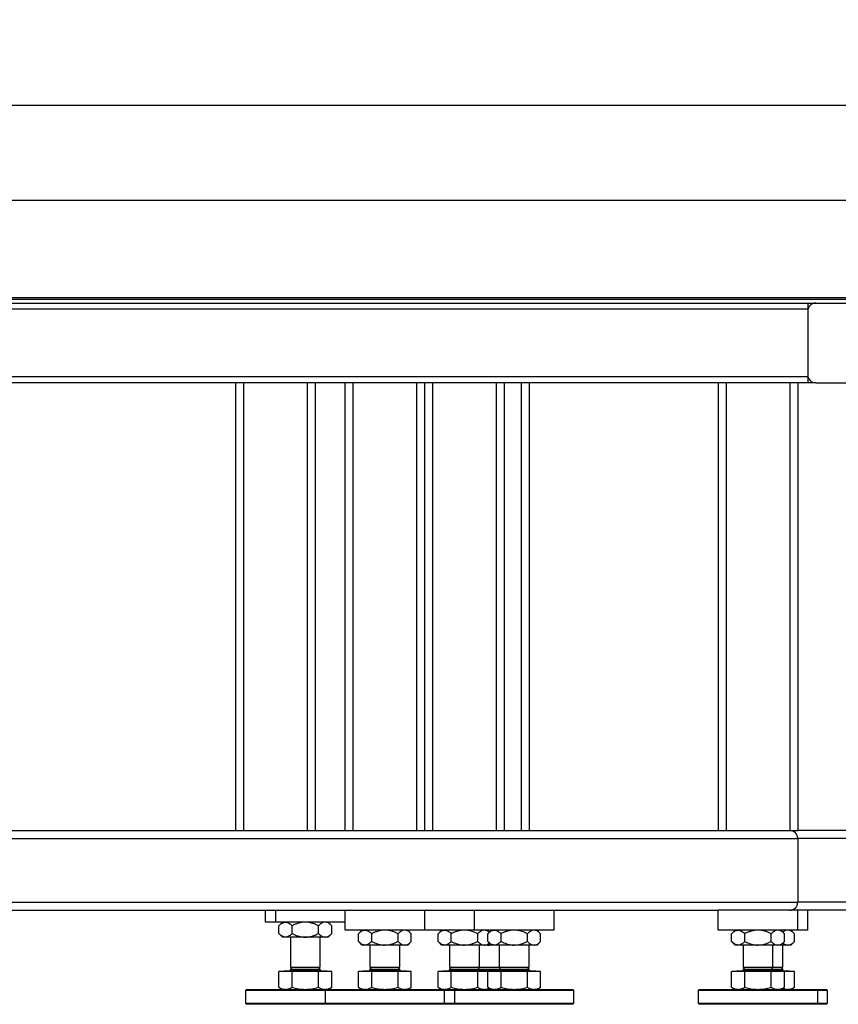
# Model space of a CAD drawing. Header units: millimetres. Extents: x 5 to 589, y 5 to 415.
# Tile 5 of 85: x 120 to 158, y 207 to 252. Entities that reach past the tile are written whole.
import ezdxf

# ---------------------------------------------------------------- set-up
doc = ezdxf.new("R2010")
doc.units = ezdxf.units.MM
doc.layers.add('COTES', color=1, linetype='Continuous')
doc.layers.add('TRAIT-FORT', color=4, linetype='Continuous', lineweight=25)
doc.styles.add('SLDTEXTSTYLE0', font='TXT', dxfattribs={"width": 0.75})
doc.dimstyles.new('SLDDIMSTYLE1', dxfattribs={"dimtxt": 3, "dimasz": 2, "dimexe": 0, "dimexo": 0.0625, "dimgap": 0.75, "dimtad": 1, "dimdec": 0, "dimlfac": 22, "dimrnd": 1e-09, "dimzin": 12, "dimdsep": 46, "dimtxsty": 'SLDTEXTSTYLE0', "dimsah": 1, "dimcen": 0.09, "dimadec": 0, "dimazin": 3, "dimtfac": 1, "dimtdec": 0, "dimtofl": 0, "dimtmove": 0, "dimatfit": 3, "dimfxl": 1, "dimfrac": 2, "dimtolj": 1, "dimtzin": 12, "dimarcsym": 0})

# ---------------------------------------------------------------- blocks, each defined once
blk = doc.blocks.new('_D_11')
at = {"layer": 'COTES', "color": 1, "transparency": 16777216}
for p, q in [((36.339, 240.301), (36.339, 249.321)), ((197.111, 240.301), (197.111, 249.321)), ((197.111, 248.321), (36.339, 248.321))]:
    blk.add_line(p, q, dxfattribs=at)
for points in [[(36.339, 248.321), (38.339, 247.821), (38.339, 248.821)], [(197.111, 248.321), (195.111, 248.821), (195.111, 247.821)]]:
    blk.add_solid(points, dxfattribs=at)
at = {"layer": 'COTES', "color": 1, "transparency": 16777216, "insert": (112.292, 252.188), "char_height": 3, "attachment_point": 1, "style": 'SLDTEXTSTYLE0'}
blk.add_mtext('3537', dxfattribs=at)
blk = doc.blocks.new('_D_13')
at = {"layer": 'COTES', "color": 1, "transparency": 16777216}
for p, q in [((37.248, 239.937), (37.248, 244.991)), ((196.202, 236.664), (196.202, 244.991)), ((196.202, 243.991), (37.248, 243.991))]:
    blk.add_line(p, q, dxfattribs=at)
for points in [[(37.248, 243.991), (39.248, 243.491), (39.248, 244.491)], [(196.202, 243.991), (194.202, 244.491), (194.202, 243.491)]]:
    blk.add_solid(points, dxfattribs=at)
at = {"layer": 'COTES', "color": 1, "transparency": 16777216, "insert": (112.292, 247.858), "char_height": 3, "attachment_point": 1, "style": 'SLDTEXTSTYLE0'}
blk.add_mtext('3497', dxfattribs=at)

msp = doc.modelspace()

# ---------------------------------------------------------------- linework, layer by layer
at = {"layer": 'TRAIT-FORT', "color": 4, "linetype": 'Continuous', "lineweight": 25}
for p, q in [((76.611, 239.551), (160.702, 239.551)), ((76.611, 239.482), (160.702, 239.482)), ((76.611, 239.301), (160.702, 239.301)), ((156.157, 239.301), (156.157, 239.028)), ((156.157, 239.028), (81.157, 239.028)), ((156.157, 238.937), (156.157, 236.028)), ((156.157, 235.937), (81.157, 235.937)), ((156.157, 235.664), (81.157, 235.664)), ((130.02, 235.664), (130.02, 215.21)), ((130.384, 235.664), (130.384, 215.21)), ((133.293, 235.664), (133.293, 215.21)), ((133.657, 235.664), (133.657, 215.21)), ((135.02, 215.21), (135.02, 235.664)), ((135.384, 215.21), (135.384, 235.664)), ((138.293, 215.21), (138.293, 235.664)), ((138.657, 215.21), (138.657, 235.664)), ((139.02, 235.664), (139.02, 215.21)), ((141.93, 235.664), (141.93, 215.21)), ((142.293, 235.664), (142.293, 215.21)), ((143.066, 235.664), (143.066, 215.21)), ((143.43, 235.664), (143.43, 215.21)), ((152.066, 235.664), (152.066, 215.21)), ((152.43, 235.664), (152.43, 215.21)), ((155.339, 235.664), (155.339, 215.21)), ((155.702, 235.664), (155.702, 215.21)), ((156.157, 235.937), (156.157, 235.664)), ((156.52, 235.664), (156.157, 235.664)), ((156.52, 235.664), (159.43, 235.664)), ((81.157, 215.21), (152.066, 215.21)), ((152.066, 215.21), (152.43, 215.21)), ((152.43, 215.21), (155.339, 215.21)), ((155.339, 215.21), (155.702, 215.21)), ((195.839, 215.21), (155.702, 215.21)), ((81.157, 214.846), (155.702, 214.846)), ((155.702, 214.846), (155.702, 211.937)), ((196.202, 214.846), (155.702, 214.846)), ((81.157, 211.937), (155.702, 211.937)), ((196.202, 211.937), (155.702, 211.937)), ((81.157, 211.573), (152.066, 211.573)), ((131.384, 211.028), (131.384, 211.573)), ((131.839, 211.573), (131.839, 211.028)), ((135.02, 210.664), (135.02, 211.573)), ((138.657, 210.664), (138.657, 211.573)), ((140.93, 210.664), (140.93, 211.573)), ((144.566, 210.664), (144.566, 211.573)), ((155.702, 211.573), (152.066, 211.573)), ((152.066, 210.664), (152.066, 211.573)), ((155.702, 210.664), (155.702, 211.573)), ((192.566, 211.573), (155.702, 211.573)), ((156.157, 210.664), (156.157, 211.573)), ((131.839, 211.028), (131.384, 211.028)), ((135.02, 211.028), (131.839, 211.028)), ((132.157, 211.028), (131.995, 210.866)), ((134.409, 210.866), (134.248, 211.028)), ((131.995, 210.508), (131.995, 210.866)), ((131.995, 210.508), (132.157, 210.346)), ((132.599, 210.508), (132.599, 210.866)), ((133.806, 210.508), (133.806, 210.866)), ((134.248, 210.346), (134.409, 210.508)), ((134.409, 210.508), (134.409, 210.866)), ((138.657, 210.664), (135.02, 210.664)), ((135.793, 210.664), (135.631, 210.502)), ((135.631, 210.144), (135.631, 210.502)), ((136.235, 210.144), (136.235, 210.502)), ((137.442, 210.144), (137.442, 210.502)), ((138.046, 210.502), (137.884, 210.664)), ((138.046, 210.144), (138.046, 210.502)), ((140.93, 210.664), (138.657, 210.664)), ((139.43, 210.664), (139.268, 210.502)), ((139.268, 210.144), (139.268, 210.502)), ((139.871, 210.144), (139.871, 210.502)), ((144.566, 210.664), (140.93, 210.664)), ((141.079, 210.144), (141.079, 210.502)), ((141.611, 210.573), (141.52, 210.664)), ((141.611, 210.664), (141.527, 210.658)), ((141.702, 210.664), (141.541, 210.502)), ((141.541, 210.144), (141.541, 210.502)), ((142.144, 210.144), (142.144, 210.502)), ((143.351, 210.144), (143.351, 210.502)), ((143.955, 210.502), (143.793, 210.664)), ((143.955, 210.144), (143.955, 210.502)), ((155.702, 210.664), (152.066, 210.664)), ((152.839, 210.664), (152.677, 210.502)), ((152.677, 210.144), (152.677, 210.502)), ((153.281, 210.144), (153.281, 210.502)), ((154.488, 210.144), (154.488, 210.502)), ((155.091, 210.502), (154.93, 210.664)), ((155.091, 210.144), (155.091, 210.502)), ((155.546, 210.502), (155.384, 210.664)), ((155.546, 210.144), (155.546, 210.502)), ((156.157, 210.664), (155.702, 210.664)), ((132.297, 210.346), (132.157, 210.346)), ((133.202, 210.346), (132.297, 210.346)), ((132.52, 210.346), (132.52, 208.969)), ((134.108, 210.346), (133.202, 210.346)), ((133.884, 208.969), (133.884, 210.346)), ((134.248, 210.346), (134.108, 210.346)), ((135.631, 210.144), (135.793, 209.982)), ((135.933, 209.982), (135.793, 209.982)), ((136.839, 209.982), (135.933, 209.982)), ((136.157, 209.982), (136.157, 208.969)), ((137.744, 209.982), (136.839, 209.982)), ((137.52, 208.969), (137.52, 209.982)), ((137.884, 209.982), (137.744, 209.982)), ((137.884, 209.982), (138.046, 210.144)), ((139.268, 210.144), (139.43, 209.982)), ((139.57, 209.982), (139.43, 209.982)), ((140.475, 209.982), (139.57, 209.982)), ((139.793, 209.982), (139.793, 208.969)), ((141.38, 209.982), (140.475, 209.982)), ((141.157, 208.969), (141.157, 209.982)), ((141.52, 209.982), (141.38, 209.982)), ((141.52, 209.982), (141.611, 210.073)), ((141.611, 209.982), (141.52, 209.982)), ((141.541, 210.144), (141.702, 209.982)), ((141.611, 209.982), (141.696, 209.989)), ((141.702, 209.982), (141.611, 209.982)), ((141.842, 209.982), (141.702, 209.982)), ((142.748, 209.982), (141.842, 209.982)), ((142.066, 209.982), (142.066, 208.969)), ((143.653, 209.982), (142.748, 209.982)), ((143.43, 208.969), (143.43, 209.982)), ((143.793, 209.982), (143.653, 209.982)), ((143.793, 209.982), (143.955, 210.144)), ((152.677, 210.144), (152.839, 209.982)), ((152.979, 209.982), (152.839, 209.982)), ((153.884, 209.982), (152.979, 209.982)), ((153.202, 209.982), (153.202, 208.969)), ((154.789, 209.982), (153.884, 209.982)), ((154.566, 208.969), (154.566, 209.982)), ((154.93, 209.982), (154.789, 209.982)), ((154.93, 209.982), (155.091, 210.144)), ((155.244, 209.982), (154.93, 209.982)), ((155.02, 208.969), (155.02, 209.982)), ((155.384, 209.982), (155.244, 209.982)), ((155.384, 209.982), (155.546, 210.144)), ((131.995, 208.053), (131.995, 208.773)), ((132.599, 208.773), (131.995, 208.773)), ((132.232, 208.805), (132.2, 208.773)), ((132.232, 208.81), (132.232, 208.805)), ((132.232, 208.81), (134.173, 208.81)), ((132.232, 208.805), (134.173, 208.805)), ((132.607, 208.969), (132.52, 208.883)), ((132.52, 208.969), (133.884, 208.969)), ((132.52, 208.883), (132.52, 208.855)), ((132.52, 208.883), (133.884, 208.883)), ((132.52, 208.855), (133.884, 208.855)), ((132.599, 208.053), (132.599, 208.773)), ((133.806, 208.773), (132.599, 208.773)), ((133.884, 208.883), (133.798, 208.969)), ((133.806, 208.053), (133.806, 208.773)), ((134.409, 208.773), (133.806, 208.773)), ((133.884, 208.855), (133.884, 208.883)), ((134.173, 208.805), (134.173, 208.81)), ((134.205, 208.773), (134.173, 208.805)), ((134.409, 208.053), (134.409, 208.773)), ((136.235, 208.773), (135.631, 208.773)), ((135.631, 208.053), (135.631, 208.773)), ((135.868, 208.805), (135.836, 208.773)), ((135.868, 208.81), (135.868, 208.805)), ((135.868, 208.81), (137.809, 208.81)), ((135.868, 208.805), (137.809, 208.805)), ((136.243, 208.969), (136.157, 208.883)), ((136.157, 208.969), (137.52, 208.969)), ((136.157, 208.883), (136.157, 208.855)), ((136.157, 208.883), (137.52, 208.883)), ((136.157, 208.855), (137.52, 208.855)), ((136.235, 208.053), (136.235, 208.773)), ((137.442, 208.773), (136.235, 208.773)), ((137.52, 208.883), (137.434, 208.969)), ((137.442, 208.053), (137.442, 208.773)), ((138.046, 208.773), (137.442, 208.773)), ((137.52, 208.855), (137.52, 208.883)), ((137.809, 208.805), (137.809, 208.81)), ((137.841, 208.773), (137.809, 208.805)), ((138.046, 208.053), (138.046, 208.773)), ((139.871, 208.773), (139.268, 208.773)), ((139.268, 208.053), (139.268, 208.773)), ((139.505, 208.805), (139.473, 208.773)), ((139.505, 208.81), (139.505, 208.805)), ((139.505, 208.81), (141.445, 208.81)), ((139.505, 208.805), (141.445, 208.805)), ((139.879, 208.969), (139.793, 208.883)), ((139.793, 208.969), (141.157, 208.969)), ((139.793, 208.883), (139.793, 208.855)), ((139.793, 208.883), (141.157, 208.883)), ((139.793, 208.855), (141.157, 208.855)), ((139.871, 208.053), (139.871, 208.773)), ((141.079, 208.773), (139.871, 208.773)), ((141.157, 208.883), (141.071, 208.969)), ((141.079, 208.053), (141.079, 208.773)), ((141.541, 208.773), (141.079, 208.773)), ((141.157, 208.969), (142.066, 208.969)), ((141.157, 208.855), (141.157, 208.883)), ((141.157, 208.883), (142.066, 208.883)), ((141.157, 208.855), (142.066, 208.855)), ((141.445, 208.805), (141.445, 208.81)), ((141.445, 208.81), (141.777, 208.81)), ((141.477, 208.773), (141.445, 208.805)), ((141.445, 208.805), (141.777, 208.805)), ((141.541, 208.053), (141.541, 208.773)), ((142.144, 208.773), (141.541, 208.773)), ((141.777, 208.805), (141.745, 208.773)), ((141.777, 208.81), (141.777, 208.805)), ((141.777, 208.81), (143.718, 208.81)), ((141.777, 208.805), (143.718, 208.805)), ((142.152, 208.969), (142.066, 208.883)), ((142.066, 208.969), (143.43, 208.969)), ((142.066, 208.883), (142.066, 208.855)), ((142.066, 208.883), (143.43, 208.883)), ((142.066, 208.855), (143.43, 208.855)), ((142.144, 208.053), (142.144, 208.773)), ((143.351, 208.773), (142.144, 208.773)), ((143.43, 208.883), (143.343, 208.969)), ((143.351, 208.053), (143.351, 208.773)), ((143.955, 208.773), (143.351, 208.773)), ((143.43, 208.855), (143.43, 208.883)), ((143.718, 208.805), (143.718, 208.81)), ((143.75, 208.773), (143.718, 208.805)), ((143.955, 208.053), (143.955, 208.773)), ((153.281, 208.773), (152.677, 208.773)), ((152.677, 208.053), (152.677, 208.773)), ((152.914, 208.805), (152.882, 208.773)), ((152.914, 208.81), (152.914, 208.805)), ((152.914, 208.81), (154.855, 208.81)), ((152.914, 208.805), (154.855, 208.805)), ((153.288, 208.969), (153.202, 208.883)), ((153.202, 208.969), (154.566, 208.969)), ((153.202, 208.883), (153.202, 208.855)), ((153.202, 208.883), (154.566, 208.883)), ((153.202, 208.855), (154.566, 208.855)), ((153.281, 208.053), (153.281, 208.773)), ((154.488, 208.773), (153.281, 208.773)), ((154.566, 208.883), (154.48, 208.969)), ((154.488, 208.053), (154.488, 208.773)), ((155.091, 208.773), (154.488, 208.773)), ((154.566, 208.969), (155.02, 208.969)), ((154.566, 208.855), (154.566, 208.883)), ((154.566, 208.883), (155.02, 208.883)), ((154.566, 208.855), (155.02, 208.855)), ((154.855, 208.805), (154.855, 208.81)), ((154.855, 208.81), (155.309, 208.81)), ((154.886, 208.773), (154.855, 208.805)), ((154.855, 208.805), (155.309, 208.805)), ((155.02, 208.883), (154.934, 208.969)), ((155.02, 208.855), (155.02, 208.883)), ((155.546, 208.773), (155.091, 208.773)), ((155.091, 208.053), (155.091, 208.773)), ((155.309, 208.805), (155.309, 208.81)), ((155.341, 208.773), (155.309, 208.805)), ((155.546, 208.053), (155.546, 208.773)), ((130.52, 207.96), (130.475, 207.914)), ((130.475, 207.914), (130.475, 207.323)), ((133.202, 207.914), (130.475, 207.914)), ((130.52, 207.96), (133.202, 207.96)), ((131.995, 208.053), (132.157, 207.96)), ((133.202, 207.96), (134.157, 207.96)), ((134.111, 207.914), (133.202, 207.914)), ((134.157, 207.96), (134.111, 207.914)), ((134.111, 207.914), (134.111, 207.323)), ((136.839, 207.914), (134.111, 207.914)), ((134.157, 207.96), (136.839, 207.96)), ((134.248, 207.96), (134.409, 208.053)), ((135.631, 208.053), (135.793, 207.96)), ((136.839, 207.96), (139.52, 207.96)), ((139.566, 207.914), (136.839, 207.914)), ((137.884, 207.96), (138.046, 208.053)), ((139.268, 208.053), (139.43, 207.96)), ((139.566, 207.914), (139.52, 207.96)), ((139.52, 207.96), (140.066, 207.96)), ((139.566, 207.323), (139.566, 207.914)), ((140.02, 207.914), (139.566, 207.914)), ((140.066, 207.96), (140.02, 207.914)), ((140.02, 207.914), (140.02, 207.323)), ((142.748, 207.914), (140.02, 207.914)), ((140.066, 207.96), (142.748, 207.96)), ((141.519, 207.967), (141.611, 207.96)), ((141.52, 207.96), (141.611, 208.012)), ((141.541, 208.053), (141.702, 207.96)), ((141.611, 207.96), (141.691, 207.966)), ((142.748, 207.96), (145.43, 207.96)), ((145.475, 207.914), (142.748, 207.914)), ((143.793, 207.96), (143.955, 208.053)), ((145.475, 207.914), (145.43, 207.96)), ((145.475, 207.323), (145.475, 207.914)), ((151.202, 207.96), (151.157, 207.914)), ((151.157, 207.914), (151.157, 207.323)), ((153.884, 207.914), (151.157, 207.914)), ((151.202, 207.96), (153.884, 207.96)), ((152.677, 208.053), (152.839, 207.96)), ((153.884, 207.96), (156.566, 207.96)), ((156.611, 207.914), (153.884, 207.914)), ((154.93, 207.96), (155.091, 208.053)), ((155.384, 207.96), (155.546, 208.053)), ((156.611, 207.914), (156.566, 207.96)), ((156.566, 207.96), (157.02, 207.96)), ((156.611, 207.323), (156.611, 207.914)), ((157.066, 207.914), (156.611, 207.914)), ((157.066, 207.914), (157.02, 207.96)), ((157.066, 207.323), (157.066, 207.914)), ((130.475, 207.323), (130.52, 207.278)), ((130.475, 207.323), (133.202, 207.323)), ((133.202, 207.323), (134.111, 207.323)), ((134.111, 207.323), (134.157, 207.278)), ((134.111, 207.323), (136.839, 207.323)), ((136.839, 207.323), (139.566, 207.323)), ((139.52, 207.278), (139.566, 207.323)), ((139.566, 207.323), (140.02, 207.323)), ((140.02, 207.323), (140.066, 207.278)), ((140.02, 207.323), (142.748, 207.323)), ((142.748, 207.323), (145.475, 207.323)), ((145.43, 207.278), (145.475, 207.323)), ((151.157, 207.323), (151.202, 207.278)), ((151.157, 207.323), (153.884, 207.323)), ((153.884, 207.323), (156.611, 207.323)), ((156.566, 207.278), (156.611, 207.323)), ((156.611, 207.323), (157.066, 207.323)), ((157.02, 207.278), (157.066, 207.323)), ((133.202, 207.278), (130.52, 207.278)), ((134.157, 207.278), (133.202, 207.278)), ((136.839, 207.278), (134.157, 207.278)), ((139.52, 207.278), (136.839, 207.278)), ((140.066, 207.278), (139.52, 207.278)), ((142.748, 207.278), (140.066, 207.278)), ((145.43, 207.278), (142.748, 207.278)), ((153.884, 207.278), (151.202, 207.278)), ((156.566, 207.278), (153.884, 207.278)), ((157.02, 207.278), (156.566, 207.278))]:
    msp.add_line(p, q, dxfattribs=at)
for centre, radius, start, end in [((156.52, 238.937), 0.364, 90, 180), ((156.52, 236.028), 0.364, 180, 270), ((155.339, 214.846), 0.364, 0, 90), ((155.339, 211.937), 0.364, 270, 0), ((132.475, 208.855), 0.0455, 270, 360), ((133.93, 208.855), 0.0455, 180, 270), ((136.111, 208.855), 0.0455, 270, 360), ((137.566, 208.855), 0.0455, 180, 270), ((139.748, 208.855), 0.0455, 270, 360), ((141.202, 208.855), 0.0455, 180, 270), ((142.02, 208.855), 0.0455, 270, 360), ((143.475, 208.855), 0.0455, 180, 270), ((153.157, 208.855), 0.0455, 270, 360), ((154.611, 208.855), 0.0455, 180, 270), ((155.066, 208.855), 0.0455, 180, 270)]:
    msp.add_arc(centre, radius, start, end, dxfattribs=at)
for points, knots in [([(131.995, 210.866), (132.036, 210.904), (132.099, 210.962), (132.189, 211.008), (132.248, 211.026), (132.284, 211.027), (132.297, 211.028)], [0, 0, 0, 0, 0.432045, 0.654349, 0.879653, 1, 1, 1, 1]), ([(132.297, 211.028), (132.323, 211.026), (132.376, 211.021), (132.453, 210.985), (132.528, 210.933), (132.575, 210.889), (132.599, 210.866)], [0, 0, 0, 0, 0.249578, 0.504364, 0.751047, 1, 1, 1, 1]), ([(133.202, 211.028), (133.15, 211.026), (133.044, 211.021), (132.889, 210.985), (132.74, 210.933), (132.646, 210.889), (132.599, 210.866)], [0, 0, 0, 0, 0.249578, 0.504364, 0.751047, 1, 1, 1, 1]), ([(133.806, 210.866), (133.723, 210.904), (133.598, 210.962), (133.419, 211.008), (133.3, 211.026), (133.228, 211.027), (133.202, 211.028)], [0, 0, 0, 0, 0.432045, 0.654349, 0.879653, 1, 1, 1, 1]), ([(134.108, 211.028), (134.075, 211.024), (134.009, 211.017), (133.907, 210.96), (133.841, 210.899), (133.806, 210.866)], [0, 0, 0, 0, 0.309456, 0.628432, 1, 1, 1, 1]), ([(134.409, 210.866), (134.389, 210.886), (134.334, 210.938), (134.24, 211.002), (134.158, 211.027), (134.114, 211.028), (134.108, 211.028)], [0, 0, 0, 0, 0.217771, 0.575115, 0.943327, 1, 1, 1, 1]), ([(132.297, 210.346), (132.271, 210.348), (132.218, 210.353), (132.14, 210.389), (132.066, 210.44), (132.019, 210.485), (131.995, 210.508)], [0, 0, 0, 0, 0.249578, 0.504364, 0.751047, 1, 1, 1, 1]), ([(132.599, 210.508), (132.557, 210.47), (132.495, 210.412), (132.405, 210.366), (132.346, 210.348), (132.31, 210.347), (132.297, 210.346)], [0, 0, 0, 0, 0.4320454, 0.6543493, 0.8796534, 1, 1, 1, 1]), ([(132.599, 210.508), (132.681, 210.47), (132.807, 210.412), (132.986, 210.366), (133.104, 210.348), (133.177, 210.347), (133.202, 210.346)], [0, 0, 0, 0, 0.432045, 0.654349, 0.879653, 1, 1, 1, 1]), ([(133.202, 210.346), (133.255, 210.348), (133.361, 210.353), (133.515, 210.389), (133.665, 210.44), (133.759, 210.485), (133.806, 210.508)], [0, 0, 0, 0, 0.249578, 0.504364, 0.751047, 1, 1, 1, 1]), ([(133.806, 210.508), (133.841, 210.475), (133.906, 210.415), (134.008, 210.357), (134.074, 210.35), (134.108, 210.346)], [0, 0, 0, 0, 0.3715706, 0.6815933, 1, 1, 1, 1]), ([(134.108, 210.346), (134.114, 210.346), (134.157, 210.347), (134.239, 210.371), (134.333, 210.435), (134.389, 210.488), (134.409, 210.508)], [0, 0, 0, 0, 0.0566717, 0.4129293, 0.7822331, 1, 1, 1, 1]), ([(135.631, 210.502), (135.673, 210.54), (135.735, 210.598), (135.825, 210.645), (135.884, 210.662), (135.921, 210.664), (135.933, 210.664)], [0, 0, 0, 0, 0.432045, 0.654349, 0.879653, 1, 1, 1, 1]), ([(135.933, 210.664), (135.96, 210.662), (136.013, 210.657), (136.09, 210.621), (136.164, 210.57), (136.211, 210.525), (136.235, 210.502)], [0, 0, 0, 0, 0.249578, 0.504364, 0.751047, 1, 1, 1, 1]), ([(136.839, 210.664), (136.786, 210.662), (136.68, 210.657), (136.526, 210.621), (136.376, 210.57), (136.282, 210.525), (136.235, 210.502)], [0, 0, 0, 0, 0.249578, 0.504364, 0.751047, 1, 1, 1, 1]), ([(137.442, 210.502), (137.36, 210.54), (137.234, 210.598), (137.055, 210.645), (136.937, 210.662), (136.864, 210.664), (136.839, 210.664)], [0, 0, 0, 0, 0.432045, 0.654349, 0.879653, 1, 1, 1, 1]), ([(137.744, 210.664), (137.712, 210.661), (137.645, 210.653), (137.544, 210.596), (137.478, 210.535), (137.442, 210.502)], [0, 0, 0, 0, 0.309456, 0.628432, 1, 1, 1, 1]), ([(138.046, 210.502), (138.025, 210.522), (137.971, 210.574), (137.876, 210.638), (137.795, 210.663), (137.75, 210.664), (137.744, 210.664)], [0, 0, 0, 0, 0.217771, 0.575115, 0.943327, 1, 1, 1, 1]), ([(139.268, 210.502), (139.309, 210.54), (139.372, 210.598), (139.461, 210.645), (139.521, 210.662), (139.557, 210.664), (139.57, 210.664)], [0, 0, 0, 0, 0.432045, 0.654349, 0.879653, 1, 1, 1, 1]), ([(139.57, 210.664), (139.596, 210.662), (139.649, 210.657), (139.726, 210.621), (139.801, 210.57), (139.848, 210.525), (139.871, 210.502)], [0, 0, 0, 0, 0.249578, 0.504364, 0.751047, 1, 1, 1, 1]), ([(140.475, 210.664), (140.423, 210.662), (140.316, 210.657), (140.162, 210.621), (140.013, 210.57), (139.919, 210.525), (139.871, 210.502)], [0, 0, 0, 0, 0.249578, 0.504364, 0.751047, 1, 1, 1, 1]), ([(141.079, 210.502), (140.996, 210.54), (140.871, 210.598), (140.691, 210.645), (140.573, 210.662), (140.5, 210.664), (140.475, 210.664)], [0, 0, 0, 0, 0.432045, 0.654349, 0.879653, 1, 1, 1, 1]), ([(141.38, 210.664), (141.348, 210.661), (141.282, 210.653), (141.18, 210.596), (141.114, 210.535), (141.079, 210.502)], [0, 0, 0, 0, 0.309456, 0.628432, 1, 1, 1, 1]), ([(141.607, 210.569), (141.576, 210.591), (141.509, 210.641), (141.431, 210.663), (141.386, 210.664), (141.38, 210.664)], [0, 0, 0, 0, 0.424264, 0.923206, 1, 1, 1, 1]), ([(141.541, 210.502), (141.582, 210.54), (141.645, 210.598), (141.734, 210.645), (141.793, 210.662), (141.83, 210.664), (141.842, 210.664)], [0, 0, 0, 0, 0.432045, 0.654349, 0.879653, 1, 1, 1, 1]), ([(141.698, 210.66), (141.694, 210.66), (141.666, 210.665), (141.637, 210.664), (141.611, 210.664)], [0, 0, 0, 0, 0.126378, 1, 1, 1, 1]), ([(141.842, 210.664), (141.869, 210.662), (141.922, 210.657), (141.999, 210.621), (142.073, 210.57), (142.121, 210.525), (142.144, 210.502)], [0, 0, 0, 0, 0.249578, 0.504364, 0.751047, 1, 1, 1, 1]), ([(142.748, 210.664), (142.695, 210.662), (142.589, 210.657), (142.435, 210.621), (142.286, 210.57), (142.191, 210.525), (142.144, 210.502)], [0, 0, 0, 0, 0.249578, 0.504364, 0.751047, 1, 1, 1, 1]), ([(143.351, 210.502), (143.269, 210.54), (143.143, 210.598), (142.964, 210.645), (142.846, 210.662), (142.773, 210.664), (142.748, 210.664)], [0, 0, 0, 0, 0.432045, 0.654349, 0.879653, 1, 1, 1, 1]), ([(143.653, 210.664), (143.621, 210.661), (143.555, 210.653), (143.453, 210.596), (143.387, 210.535), (143.351, 210.502)], [0, 0, 0, 0, 0.309456, 0.628432, 1, 1, 1, 1]), ([(143.955, 210.502), (143.934, 210.522), (143.88, 210.574), (143.786, 210.638), (143.704, 210.663), (143.659, 210.664), (143.653, 210.664)], [0, 0, 0, 0, 0.217771, 0.575115, 0.943327, 1, 1, 1, 1]), ([(152.677, 210.502), (152.718, 210.54), (152.781, 210.598), (152.871, 210.645), (152.93, 210.662), (152.966, 210.664), (152.979, 210.664)], [0, 0, 0, 0, 0.432045, 0.654349, 0.879653, 1, 1, 1, 1]), ([(152.979, 210.664), (153.005, 210.662), (153.058, 210.657), (153.135, 210.621), (153.21, 210.57), (153.257, 210.525), (153.281, 210.502)], [0, 0, 0, 0, 0.249578, 0.504364, 0.751047, 1, 1, 1, 1]), ([(153.884, 210.664), (153.832, 210.662), (153.726, 210.657), (153.571, 210.621), (153.422, 210.57), (153.328, 210.525), (153.281, 210.502)], [0, 0, 0, 0, 0.249578, 0.504364, 0.751047, 1, 1, 1, 1]), ([(154.488, 210.502), (154.405, 210.54), (154.28, 210.598), (154.1, 210.645), (153.982, 210.662), (153.909, 210.664), (153.884, 210.664)], [0, 0, 0, 0, 0.432045, 0.654349, 0.879653, 1, 1, 1, 1]), ([(154.789, 210.664), (154.757, 210.661), (154.691, 210.653), (154.589, 210.596), (154.523, 210.535), (154.488, 210.502)], [0, 0, 0, 0, 0.309456, 0.628432, 1, 1, 1, 1]), ([(155.091, 210.502), (155.071, 210.522), (155.016, 210.574), (154.922, 210.638), (154.84, 210.663), (154.795, 210.664), (154.789, 210.664)], [0, 0, 0, 0, 0.217771, 0.575115, 0.943327, 1, 1, 1, 1]), ([(155.244, 210.664), (155.212, 210.66), (155.146, 210.652), (155.071, 210.614), (155.032, 210.579), (155.023, 210.571)], [0, 0, 0, 0, 0.428294, 0.869764, 1, 1, 1, 1]), ([(155.546, 210.502), (155.525, 210.522), (155.471, 210.574), (155.376, 210.638), (155.295, 210.663), (155.25, 210.664), (155.244, 210.664)], [0, 0, 0, 0, 0.217771, 0.575115, 0.943327, 1, 1, 1, 1]), ([(135.933, 209.982), (135.907, 209.985), (135.854, 209.989), (135.777, 210.025), (135.702, 210.077), (135.655, 210.122), (135.631, 210.144)], [0, 0, 0, 0, 0.249578, 0.504364, 0.751047, 1, 1, 1, 1]), ([(136.235, 210.144), (136.194, 210.106), (136.131, 210.048), (136.041, 210.002), (135.982, 209.985), (135.946, 209.983), (135.933, 209.982)], [0, 0, 0, 0, 0.4320454, 0.6543493, 0.8796534, 1, 1, 1, 1]), ([(136.235, 210.144), (136.318, 210.106), (136.443, 210.048), (136.622, 210.002), (136.741, 209.985), (136.813, 209.983), (136.839, 209.982)], [0, 0, 0, 0, 0.432045, 0.654349, 0.879653, 1, 1, 1, 1]), ([(136.839, 209.982), (136.891, 209.985), (136.997, 209.989), (137.152, 210.025), (137.301, 210.077), (137.395, 210.122), (137.442, 210.144)], [0, 0, 0, 0, 0.249578, 0.504364, 0.751047, 1, 1, 1, 1]), ([(137.442, 210.144), (137.478, 210.111), (137.543, 210.051), (137.645, 209.994), (137.711, 209.986), (137.744, 209.982)], [0, 0, 0, 0, 0.3715706, 0.6815933, 1, 1, 1, 1]), ([(137.744, 209.982), (137.75, 209.983), (137.793, 209.983), (137.875, 210.008), (137.97, 210.071), (138.025, 210.124), (138.046, 210.144)], [0, 0, 0, 0, 0.0566717, 0.4129293, 0.7822331, 1, 1, 1, 1]), ([(139.57, 209.982), (139.543, 209.985), (139.49, 209.989), (139.413, 210.025), (139.339, 210.077), (139.291, 210.122), (139.268, 210.144)], [0, 0, 0, 0, 0.249578, 0.504364, 0.751047, 1, 1, 1, 1]), ([(139.871, 210.144), (139.83, 210.106), (139.767, 210.048), (139.678, 210.002), (139.619, 209.985), (139.582, 209.983), (139.57, 209.982)], [0, 0, 0, 0, 0.4320454, 0.6543493, 0.8796534, 1, 1, 1, 1]), ([(139.871, 210.144), (139.954, 210.106), (140.079, 210.048), (140.259, 210.002), (140.377, 209.985), (140.45, 209.983), (140.475, 209.982)], [0, 0, 0, 0, 0.432045, 0.654349, 0.879653, 1, 1, 1, 1]), ([(140.475, 209.982), (140.528, 209.985), (140.634, 209.989), (140.788, 210.025), (140.937, 210.077), (141.031, 210.122), (141.079, 210.144)], [0, 0, 0, 0, 0.249578, 0.504364, 0.751047, 1, 1, 1, 1]), ([(141.079, 210.144), (141.114, 210.111), (141.179, 210.051), (141.281, 209.994), (141.347, 209.986), (141.38, 209.982)], [0, 0, 0, 0, 0.3715706, 0.6815933, 1, 1, 1, 1]), ([(141.38, 209.982), (141.386, 209.983), (141.43, 209.983), (141.507, 210.005), (141.575, 210.054), (141.607, 210.078)], [0, 0, 0, 0, 0.076805, 0.559624, 1, 1, 1, 1]), ([(141.525, 209.987), (141.528, 209.986), (141.557, 209.982), (141.586, 209.982), (141.611, 209.982)], [0, 0, 0, 0, 0.126378, 1, 1, 1, 1]), ([(141.842, 209.982), (141.816, 209.985), (141.763, 209.989), (141.686, 210.025), (141.611, 210.077), (141.564, 210.122), (141.541, 210.144)], [0, 0, 0, 0, 0.249578, 0.504364, 0.751047, 1, 1, 1, 1]), ([(142.144, 210.144), (142.103, 210.106), (142.04, 210.048), (141.951, 210.002), (141.891, 209.985), (141.855, 209.983), (141.842, 209.982)], [0, 0, 0, 0, 0.4320454, 0.6543493, 0.8796534, 1, 1, 1, 1]), ([(142.144, 210.144), (142.227, 210.106), (142.352, 210.048), (142.531, 210.002), (142.65, 209.985), (142.722, 209.983), (142.748, 209.982)], [0, 0, 0, 0, 0.432045, 0.654349, 0.879653, 1, 1, 1, 1]), ([(142.748, 209.982), (142.8, 209.985), (142.906, 209.989), (143.061, 210.025), (143.21, 210.077), (143.304, 210.122), (143.351, 210.144)], [0, 0, 0, 0, 0.249578, 0.504364, 0.751047, 1, 1, 1, 1]), ([(143.351, 210.144), (143.387, 210.111), (143.452, 210.051), (143.554, 209.994), (143.62, 209.986), (143.653, 209.982)], [0, 0, 0, 0, 0.3715706, 0.6815933, 1, 1, 1, 1]), ([(143.653, 209.982), (143.659, 209.983), (143.702, 209.983), (143.784, 210.008), (143.879, 210.071), (143.934, 210.124), (143.955, 210.144)], [0, 0, 0, 0, 0.0566717, 0.4129293, 0.7822331, 1, 1, 1, 1]), ([(152.979, 209.982), (152.952, 209.985), (152.899, 209.989), (152.822, 210.025), (152.748, 210.077), (152.701, 210.122), (152.677, 210.144)], [0, 0, 0, 0, 0.249578, 0.504364, 0.751047, 1, 1, 1, 1]), ([(153.281, 210.144), (153.239, 210.106), (153.177, 210.048), (153.087, 210.002), (153.028, 209.985), (152.991, 209.983), (152.979, 209.982)], [0, 0, 0, 0, 0.4320454, 0.6543493, 0.8796534, 1, 1, 1, 1]), ([(153.281, 210.144), (153.363, 210.106), (153.488, 210.048), (153.668, 210.002), (153.786, 209.985), (153.859, 209.983), (153.884, 209.982)], [0, 0, 0, 0, 0.432045, 0.654349, 0.879653, 1, 1, 1, 1]), ([(153.884, 209.982), (153.937, 209.985), (154.043, 209.989), (154.197, 210.025), (154.346, 210.077), (154.44, 210.122), (154.488, 210.144)], [0, 0, 0, 0, 0.249578, 0.504364, 0.751047, 1, 1, 1, 1]), ([(154.488, 210.144), (154.523, 210.111), (154.588, 210.051), (154.69, 209.994), (154.756, 209.986), (154.789, 209.982)], [0, 0, 0, 0, 0.3715706, 0.6815933, 1, 1, 1, 1]), ([(154.789, 209.982), (154.795, 209.983), (154.839, 209.983), (154.921, 210.008), (155.015, 210.071), (155.071, 210.124), (155.091, 210.144)], [0, 0, 0, 0, 0.0566717, 0.4129293, 0.7822331, 1, 1, 1, 1]), ([(155.023, 210.075), (155.032, 210.067), (155.07, 210.033), (155.145, 209.995), (155.211, 209.987), (155.244, 209.982)], [0, 0, 0, 0, 0.130237, 0.559317, 1, 1, 1, 1]), ([(155.244, 209.982), (155.25, 209.983), (155.293, 209.983), (155.375, 210.008), (155.47, 210.071), (155.525, 210.124), (155.546, 210.144)], [0, 0, 0, 0, 0.0566717, 0.4129293, 0.7822331, 1, 1, 1, 1]), ([(131.995, 208.053), (132.044, 208.027), (132.143, 207.974), (132.245, 207.965), (132.297, 207.96)], [0, 0, 0, 0, 0.495458, 1, 1, 1, 1]), ([(132.297, 207.96), (132.347, 207.964), (132.45, 207.974), (132.549, 208.026), (132.599, 208.053)], [0, 0, 0, 0, 0.4945107, 1, 1, 1, 1]), ([(132.599, 208.053), (132.697, 208.027), (132.895, 207.974), (133.099, 207.965), (133.202, 207.96)], [0, 0, 0, 0, 0.495458, 1, 1, 1, 1]), ([(133.202, 207.96), (133.303, 207.964), (133.508, 207.974), (133.706, 208.026), (133.806, 208.053)], [0, 0, 0, 0, 0.494511, 1, 1, 1, 1]), ([(133.806, 208.053), (133.855, 208.027), (133.954, 207.974), (134.056, 207.965), (134.108, 207.96)], [0, 0, 0, 0, 0.495458, 1, 1, 1, 1]), ([(134.108, 207.96), (134.158, 207.964), (134.261, 207.974), (134.359, 208.026), (134.409, 208.053)], [0, 0, 0, 0, 0.494511, 1, 1, 1, 1]), ([(135.631, 208.053), (135.68, 208.027), (135.779, 207.974), (135.882, 207.965), (135.933, 207.96)], [0, 0, 0, 0, 0.495458, 1, 1, 1, 1]), ([(135.933, 207.96), (135.984, 207.964), (136.086, 207.974), (136.185, 208.026), (136.235, 208.053)], [0, 0, 0, 0, 0.4945107, 1, 1, 1, 1]), ([(136.235, 208.053), (136.333, 208.027), (136.531, 207.974), (136.735, 207.965), (136.839, 207.96)], [0, 0, 0, 0, 0.495458, 1, 1, 1, 1]), ([(136.839, 207.96), (136.94, 207.964), (137.144, 207.974), (137.342, 208.026), (137.442, 208.053)], [0, 0, 0, 0, 0.494511, 1, 1, 1, 1]), ([(137.442, 208.053), (137.491, 208.027), (137.59, 207.974), (137.692, 207.965), (137.744, 207.96)], [0, 0, 0, 0, 0.495458, 1, 1, 1, 1]), ([(137.744, 207.96), (137.795, 207.964), (137.897, 207.974), (137.996, 208.026), (138.046, 208.053)], [0, 0, 0, 0, 0.494511, 1, 1, 1, 1]), ([(139.268, 208.053), (139.317, 208.027), (139.416, 207.974), (139.518, 207.965), (139.57, 207.96)], [0, 0, 0, 0, 0.495458, 1, 1, 1, 1]), ([(139.57, 207.96), (139.62, 207.964), (139.722, 207.974), (139.821, 208.026), (139.871, 208.053)], [0, 0, 0, 0, 0.4945107, 1, 1, 1, 1]), ([(139.871, 208.053), (139.969, 208.027), (140.167, 207.974), (140.372, 207.965), (140.475, 207.96)], [0, 0, 0, 0, 0.495458, 1, 1, 1, 1]), ([(140.475, 207.96), (140.576, 207.964), (140.781, 207.974), (140.979, 208.026), (141.079, 208.053)], [0, 0, 0, 0, 0.494511, 1, 1, 1, 1]), ([(141.079, 208.053), (141.128, 208.027), (141.227, 207.974), (141.329, 207.965), (141.38, 207.96)], [0, 0, 0, 0, 0.495458, 1, 1, 1, 1]), ([(141.38, 207.96), (141.431, 207.963), (141.506, 207.968), (141.579, 208.005), (141.603, 208.017)], [0, 0, 0, 0, 0.673029, 1, 1, 1, 1]), ([(141.541, 208.053), (141.59, 208.027), (141.688, 207.974), (141.791, 207.965), (141.842, 207.96)], [0, 0, 0, 0, 0.495458, 1, 1, 1, 1]), ([(141.842, 207.96), (141.893, 207.964), (141.995, 207.974), (142.094, 208.026), (142.144, 208.053)], [0, 0, 0, 0, 0.4945107, 1, 1, 1, 1]), ([(142.144, 208.053), (142.242, 208.027), (142.44, 207.974), (142.645, 207.965), (142.748, 207.96)], [0, 0, 0, 0, 0.495458, 1, 1, 1, 1]), ([(142.748, 207.96), (142.849, 207.964), (143.053, 207.974), (143.251, 208.026), (143.351, 208.053)], [0, 0, 0, 0, 0.494511, 1, 1, 1, 1]), ([(143.351, 208.053), (143.4, 208.027), (143.499, 207.974), (143.602, 207.965), (143.653, 207.96)], [0, 0, 0, 0, 0.495458, 1, 1, 1, 1]), ([(143.653, 207.96), (143.704, 207.964), (143.806, 207.974), (143.905, 208.026), (143.955, 208.053)], [0, 0, 0, 0, 0.494511, 1, 1, 1, 1]), ([(152.677, 208.053), (152.726, 208.027), (152.825, 207.974), (152.927, 207.965), (152.979, 207.96)], [0, 0, 0, 0, 0.495458, 1, 1, 1, 1]), ([(152.979, 207.96), (153.029, 207.964), (153.132, 207.974), (153.23, 208.026), (153.281, 208.053)], [0, 0, 0, 0, 0.4945107, 1, 1, 1, 1]), ([(153.281, 208.053), (153.379, 208.027), (153.576, 207.974), (153.781, 207.965), (153.884, 207.96)], [0, 0, 0, 0, 0.495458, 1, 1, 1, 1]), ([(153.884, 207.96), (153.985, 207.964), (154.19, 207.974), (154.388, 208.026), (154.488, 208.053)], [0, 0, 0, 0, 0.494511, 1, 1, 1, 1]), ([(154.488, 208.053), (154.537, 208.027), (154.636, 207.974), (154.738, 207.965), (154.789, 207.96)], [0, 0, 0, 0, 0.495458, 1, 1, 1, 1]), ([(154.789, 207.96), (154.84, 207.964), (154.942, 207.974), (155.041, 208.026), (155.091, 208.053)], [0, 0, 0, 0, 0.494511, 1, 1, 1, 1]), ([(155.025, 208.015), (155.047, 208.004), (155.118, 207.968), (155.192, 207.963), (155.244, 207.96)], [0, 0, 0, 0, 0.300745, 1, 1, 1, 1]), ([(155.244, 207.96), (155.295, 207.964), (155.397, 207.974), (155.496, 208.026), (155.546, 208.053)], [0, 0, 0, 0, 0.494511, 1, 1, 1, 1])]:
    msp.add_open_spline(points, degree=3, knots=knots, dxfattribs=at)

# ---------------------------------------------------------------- dimensions: what is measured, and where the dimension line sits
at = {"layer": 'COTES', "color": 1}
dim = msp.add_linear_dim(base=(36.339, 248.321), p1=(197.111, 239.301), p2=(36.339, 239.301), angle=0, dimstyle='SLDDIMSTYLE1', dxfattribs=at)
dim.commit()
dim.dimension.update_dxf_attribs({"geometry": '_D_11', "text_midpoint": (116.725, 248.321), "dimtype": 160})
dim = msp.add_linear_dim(base=(37.248, 243.991), p1=(196.202, 235.664), p2=(37.248, 238.937), dimstyle='SLDDIMSTYLE1', dxfattribs=at)
dim.commit()
dim.dimension.update_dxf_attribs({"geometry": '_D_13', "text_midpoint": (116.725, 243.991), "dimtype": 160})

doc.saveas('drawing.dxf')
